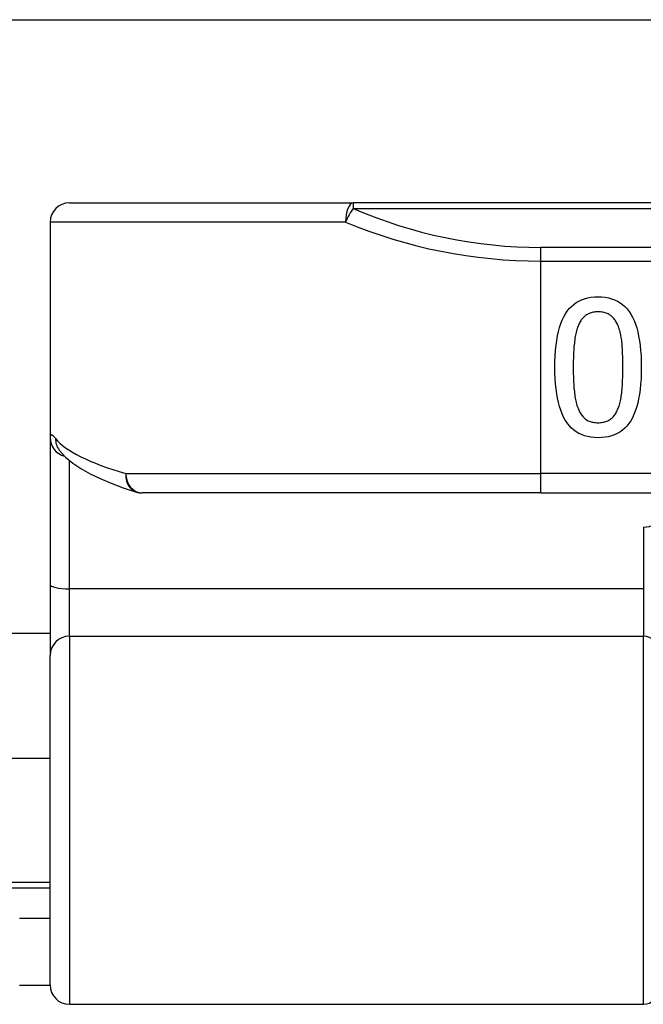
# Model space of a CAD drawing. Header units: inches. Extents: x 14 to 456, y 41 to 215.
# Tile 77 of 201: x 64.765 to 65.401, y 112.935 to 113.938. Entities that reach past the tile are written whole.
import ezdxf

# ---------------------------------------------------------------- set-up
doc = ezdxf.new("R2010")
doc.units = ezdxf.units.IN
doc.header["$MEASUREMENT"] = 0
doc.layers.add('Visible Edges(ANSI)', color=7, linetype='Continuous', lineweight=25)
doc.layers.add('Visible Tangent Edges(ANSI)', color=7, linetype='Continuous', lineweight=25)

msp = doc.modelspace()

# ---------------------------------------------------------------- linework, layer by layer
at = {"layer": 'Visible Edges(ANSI)'}
for p, q in [((62.7297, 113.9375), (108.6657, 113.9375)), ((64.8159, 113.751), (65.1051, 113.751)), ((66.9873, 113.751), (65.1051, 113.751)), ((64.7962, 113.7313), (64.7962, 113.5119)), ((64.7962, 113.5119), (64.7962, 113.3624)), ((64.8053, 113.4996), (64.8056, 113.4992)), ((65.2962, 113.4557), (64.89, 113.4557)), ((65.2962, 113.4557), (66.7962, 113.4557)), ((64.7962, 113.3624), (64.7962, 113.2901)), ((64.7962, 113.3125), (62.7297, 113.3125)), ((64.7962, 112.9547), (64.7962, 113.2901)), ((64.6427, 113.1855), (64.7962, 113.1855)), ((64.6427, 113.0595), (64.7962, 113.0595)), ((64.7962, 113.0225), (64.7652, 113.0225)), ((64.7652, 112.9545), (64.7962, 112.9545)), ((64.8159, 112.935), (65.4006, 112.935))]:
    msp.add_line(p, q, dxfattribs=at)
at = {"layer": 'Visible Edges(ANSI)', "flags": 128}
for points in [[(65.3104, 113.5835), (65.3105, 113.5896), (65.3107, 113.5954), (65.3111, 113.6009), (65.3116, 113.6061), (65.3123, 113.611), (65.3131, 113.6157), (65.3141, 113.6201), (65.3152, 113.6242), (65.3165, 113.6281), (65.3179, 113.6316), (65.3195, 113.635), (65.3212, 113.638), (65.3231, 113.6408), (65.3251, 113.6433), (65.3273, 113.6456), (65.3297, 113.6476), (65.3322, 113.6494), (65.3349, 113.651), (65.3377, 113.6523), (65.3407, 113.6534), (65.3439, 113.6543), (65.3472, 113.6549), (65.3507, 113.6552), (65.3544, 113.6553)], [(65.3544, 113.6553), (65.3581, 113.6552), (65.3617, 113.6549), (65.365, 113.6542), (65.3682, 113.6534), (65.3713, 113.6523), (65.3741, 113.6509), (65.3769, 113.6493), (65.3794, 113.6475), (65.3818, 113.6454), (65.384, 113.6431), (65.386, 113.6405), (65.3878, 113.6376), (65.3895, 113.6346), (65.3911, 113.6312), (65.3925, 113.6276), (65.3938, 113.6238), (65.3949, 113.6197), (65.3958, 113.6153), (65.3967, 113.6107), (65.3973, 113.6058), (65.3978, 113.6006), (65.3982, 113.5952), (65.3984, 113.5896), (65.3985, 113.5837)], [(65.3544, 113.64), (65.3532, 113.64), (65.3519, 113.6399), (65.3508, 113.6398), (65.3496, 113.6396), (65.3485, 113.6394), (65.3475, 113.6391), (65.3464, 113.6388), (65.3454, 113.6384), (65.3445, 113.638), (65.3436, 113.6375), (65.3427, 113.637), (65.3418, 113.6364), (65.341, 113.6358), (65.3402, 113.6351), (65.3395, 113.6344), (65.3388, 113.6336), (65.3381, 113.6328), (65.3374, 113.6319), (65.3368, 113.631), (65.3362, 113.63), (65.3356, 113.6289), (65.3351, 113.6279), (65.3346, 113.6267), (65.3341, 113.6255)], [(65.3751, 113.6252), (65.3746, 113.6264), (65.3741, 113.6275), (65.3736, 113.6286), (65.373, 113.6296), (65.3724, 113.6306), (65.3718, 113.6315), (65.3712, 113.6324), (65.3705, 113.6333), (65.3697, 113.6341), (65.369, 113.6348), (65.3682, 113.6355), (65.3674, 113.6362), (65.3666, 113.6368), (65.3657, 113.6374), (65.3647, 113.6379), (65.3638, 113.6383), (65.3627, 113.6387), (65.3617, 113.6391), (65.3606, 113.6394), (65.3594, 113.6396), (65.3582, 113.6398), (65.357, 113.6399), (65.3557, 113.64), (65.3544, 113.64)], [(65.3341, 113.6255), (65.3336, 113.6244), (65.3332, 113.6232), (65.3328, 113.6219), (65.3325, 113.6206), (65.3321, 113.6192), (65.3318, 113.6178), (65.3315, 113.6163), (65.3312, 113.6148), (65.3309, 113.6132), (65.3307, 113.6116), (65.3305, 113.6099), (65.3303, 113.6082), (65.3301, 113.6064), (65.3299, 113.6046), (65.3298, 113.6027), (65.3297, 113.6008), (65.3295, 113.5988), (65.3294, 113.5968), (65.3294, 113.5947), (65.3293, 113.5926), (65.3292, 113.5904), (65.3292, 113.5882), (65.3292, 113.5859), (65.3292, 113.5835)], [(65.3797, 113.5837), (65.3797, 113.586), (65.3797, 113.5884), (65.3797, 113.5906), (65.3796, 113.5928), (65.3796, 113.5949), (65.3795, 113.597), (65.3794, 113.599), (65.3794, 113.6009), (65.3792, 113.6027), (65.3791, 113.6045), (65.379, 113.6062), (65.3789, 113.6079), (65.3787, 113.6095), (65.3785, 113.6111), (65.3783, 113.6126), (65.378, 113.6141), (65.3778, 113.6156), (65.3775, 113.6171), (65.3771, 113.6185), (65.3768, 113.6199), (65.3764, 113.6213), (65.376, 113.6226), (65.3755, 113.6239), (65.3751, 113.6252)], [(65.3544, 113.5119), (65.3507, 113.512), (65.3472, 113.5124), (65.3438, 113.513), (65.3406, 113.5138), (65.3376, 113.515), (65.3347, 113.5163), (65.332, 113.5179), (65.3295, 113.5198), (65.3271, 113.5219), (65.325, 113.5243), (65.3229, 113.5269), (65.3211, 113.5297), (65.3194, 113.5328), (65.3178, 113.5362), (65.3164, 113.5398), (65.3151, 113.5436), (65.314, 113.5478), (65.3131, 113.5521), (65.3123, 113.5567), (65.3116, 113.5616), (65.3111, 113.5667), (65.3107, 113.5721), (65.3105, 113.5777), (65.3104, 113.5835)], [(65.3292, 113.5835), (65.3292, 113.5812), (65.3292, 113.5789), (65.3292, 113.5767), (65.3293, 113.5745), (65.3294, 113.5724), (65.3294, 113.5703), (65.3295, 113.5683), (65.3297, 113.5663), (65.3298, 113.5644), (65.3299, 113.5625), (65.3301, 113.5607), (65.3303, 113.5589), (65.3305, 113.5572), (65.3307, 113.5555), (65.3309, 113.5539), (65.3312, 113.5523), (65.3315, 113.5508), (65.3318, 113.5493), (65.3322, 113.5479), (65.3325, 113.5465), (65.3329, 113.5452), (65.3333, 113.5439), (65.3337, 113.5426), (65.3342, 113.5414)], [(65.3985, 113.5837), (65.3984, 113.5776), (65.3982, 113.5718), (65.3978, 113.5663), (65.3973, 113.561), (65.3966, 113.5561), (65.3958, 113.5514), (65.3948, 113.547), (65.3937, 113.5428), (65.3924, 113.539), (65.391, 113.5354), (65.3895, 113.5321), (65.3877, 113.5291), (65.3859, 113.5264), (65.3838, 113.5238), (65.3816, 113.5216), (65.3792, 113.5195), (65.3767, 113.5177), (65.374, 113.5162), (65.3712, 113.5149), (65.3681, 113.5138), (65.3649, 113.5129), (65.3616, 113.5123), (65.3581, 113.512), (65.3544, 113.5119)], [(65.3749, 113.5417), (65.3754, 113.5429), (65.3758, 113.5441), (65.3762, 113.5454), (65.3766, 113.5468), (65.377, 113.5482), (65.3773, 113.5496), (65.3776, 113.5511), (65.3779, 113.5527), (65.3781, 113.5543), (65.3784, 113.556), (65.3786, 113.5577), (65.3787, 113.5594), (65.3789, 113.5612), (65.379, 113.5631), (65.3792, 113.565), (65.3793, 113.5669), (65.3794, 113.5688), (65.3795, 113.5708), (65.3796, 113.5729), (65.3796, 113.575), (65.3797, 113.5771), (65.3797, 113.5792), (65.3797, 113.5814), (65.3797, 113.5837)], [(65.3342, 113.5414), (65.3347, 113.5403), (65.3352, 113.5392), (65.3357, 113.5381), (65.3363, 113.5371), (65.3369, 113.5362), (65.3375, 113.5353), (65.3381, 113.5344), (65.3388, 113.5336), (65.3395, 113.5328), (65.3403, 113.5321), (65.341, 113.5314), (65.3418, 113.5308), (65.3427, 113.5302), (65.3435, 113.5297), (65.3444, 113.5292), (65.3454, 113.5288), (65.3464, 113.5284), (65.3474, 113.5281), (65.3485, 113.5278), (65.3496, 113.5276), (65.3507, 113.5274), (65.3519, 113.5273), (65.3531, 113.5272), (65.3544, 113.5272)], [(65.3544, 113.5272), (65.3557, 113.5272), (65.3569, 113.5273), (65.3581, 113.5274), (65.3592, 113.5276), (65.3603, 113.5278), (65.3614, 113.5281), (65.3625, 113.5284), (65.3635, 113.5288), (65.3644, 113.5292), (65.3653, 113.5297), (65.3662, 113.5302), (65.3671, 113.5308), (65.3679, 113.5314), (65.3687, 113.5321), (65.3694, 113.5328), (65.3702, 113.5336), (65.3709, 113.5344), (65.3715, 113.5353), (65.3722, 113.5363), (65.3728, 113.5372), (65.3734, 113.5383), (65.3739, 113.5394), (65.3744, 113.5405), (65.3749, 113.5417)], [(64.8056, 113.4992), (64.8119, 113.4922), (64.8193, 113.486), (64.8276, 113.4804), (64.8369, 113.4752), (64.8472, 113.4702), (64.8585, 113.4655), (64.8708, 113.4609), (64.8842, 113.4566)]]:
    msp.add_lwpolyline(points, dxfattribs=at)
at = {"layer": 'Visible Edges(ANSI)'}
for centre, radius, start, end in [((64.8159, 113.7313), 0.0197, 90, 180), ((64.89, 113.4754), 0.0197, 252.9585, 270), ((64.8159, 112.9547), 0.0197, 180, 270), ((65.4006, 112.9508), 0.0157, 270, 0)]:
    msp.add_arc(centre, radius, start, end, dxfattribs=at)
at = {"layer": 'Visible Tangent Edges(ANSI)'}
for p, q in [((65.1051, 113.751), (65.1051, 113.7452)), ((65.1051, 113.7452), (66.9873, 113.7452)), ((65.0973, 113.7313), (64.7962, 113.7313)), ((65.2962, 113.6917), (65.2962, 113.7056)), ((66.7962, 113.7056), (65.2962, 113.7056)), ((65.2962, 113.4754), (65.2962, 113.6917)), ((65.2962, 113.6917), (66.7962, 113.6917)), ((64.8159, 113.358), (64.8159, 113.4887)), ((64.8733, 113.4754), (65.2962, 113.4754)), ((66.7962, 113.4754), (65.2962, 113.4754)), ((65.2962, 113.4557), (65.2962, 113.4754)), ((65.4006, 113.4208), (65.4006, 113.358)), ((65.4006, 113.358), (64.8159, 113.358)), ((64.8159, 113.3097), (64.8159, 113.358)), ((65.4006, 113.358), (65.4006, 113.3097)), ((64.8159, 113.3097), (64.8159, 112.935)), ((64.8159, 113.3097), (65.4006, 113.3097)), ((65.4006, 112.935), (65.4006, 113.3097)), ((64.6427, 113.0535), (64.7962, 113.0535))]:
    msp.add_line(p, q, dxfattribs=at)
at = {"layer": 'Visible Tangent Edges(ANSI)', "flags": 128}
msp.add_lwpolyline([(64.8017, 113.5112), (64.8013, 113.5117), (64.8009, 113.5122), (64.8004, 113.5127), (64.8001, 113.5131), (64.7997, 113.5135), (64.7993, 113.5138), (64.799, 113.5141), (64.7987, 113.5143), (64.7984, 113.5145), (64.7981, 113.5146), (64.7978, 113.5147), (64.7976, 113.5148), (64.7974, 113.5148), (64.7972, 113.5147), (64.797, 113.5147), (64.7968, 113.5145), (64.7967, 113.5144), (64.7966, 113.5141), (64.7965, 113.5139), (64.7964, 113.5136), (64.7963, 113.5132), (64.7963, 113.5128), (64.7962, 113.5124), (64.7962, 113.5119)], dxfattribs=at)
at = {"layer": 'Visible Tangent Edges(ANSI)'}
msp.add_arc((65.2962, 114.1859), 0.4803, 246.5561, 270, dxfattribs=at)
for centre, major_axis, ratio, start_param, end_param in [((65.1051, 113.7313), (0, 0.0197), 0.39785, 0, 1.570796), ((65.1051, 113.7313), (0.0078, 0.0181), 0.369668, 0.864875, 1.72975), ((65.2962, 114.172), (0.5, 0), 0.96063, 4.303216, 4.712389), ((64.8159, 113.5119), (-0.0197, 0), 0.985236, 0, 1.320384), ((64.8212, 113.5112), (-0.0156, -0.012), 0.971402, 5.610492, 6.283185), ((65.2962, 113.5249), (-0.5, 0), 0.185699, 0.148494, 0.562654), ((64.89, 113.4754), (-0.0058, -0.0188), 0.834757, 4.962887, 6.283185), ((64.89, 113.4754), (0, -0.0197), 0.845842, 4.712389, 6.283185), ((65.4006, 113.43), (0.0157, 0), 0.580671, 4.712389, 6.283185), ((64.8159, 113.3624), (-0.0197, 0), 0.225879, 0, 1.570796), ((64.8159, 113.2901), (-0.0197, 0), 0.998608, 4.712389, 6.283185), ((65.4006, 113.294), (0.0157, 0), 0.998608, 0, 1.570796)]:
    msp.add_ellipse(centre, major_axis=major_axis, ratio=ratio, start_param=start_param, end_param=end_param, dxfattribs=at)

doc.saveas('drawing.dxf')
